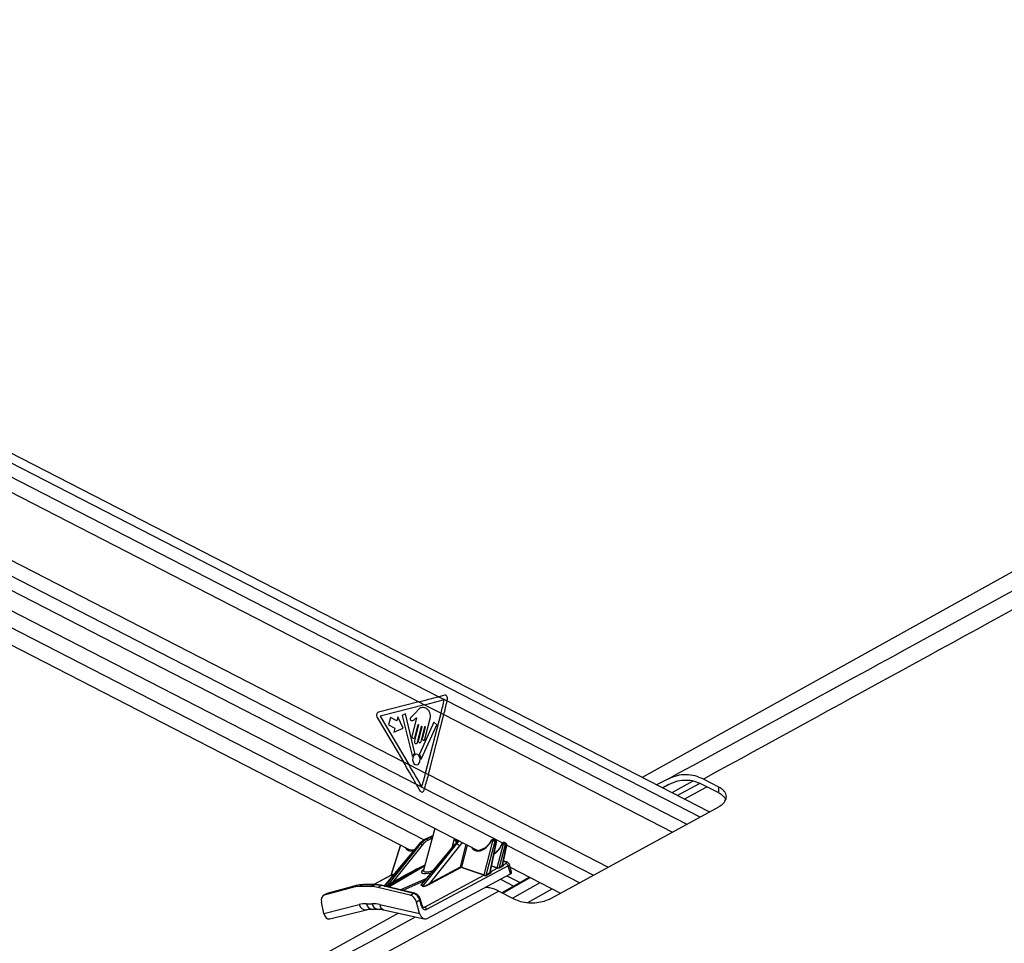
# Model space of a CAD drawing. Header units: millimetres. Extents: x 20 to 20084, y 40 to 15282.
# Tile 28 of 93: x 7469 to 8222, y 6588 to 7294. Entities that reach past the tile are written whole.
import ezdxf

# ---------------------------------------------------------------- set-up
doc = ezdxf.new("R2010")
doc.units = ezdxf.units.MM
doc.header["$LTSCALE"] = 2

msp = doc.modelspace()

# ---------------------------------------------------------------- linework, layer by layer
at = {"color": 7, "linetype": 'Continuous', "lineweight": 25}
for p, q in [((7996.14, 6688.48), (6817.86, 7294.01)), ((6776.89, 7194.58), (7819.22, 6658.91)), ((8768.04, 7171.92), (7945.01, 6714.76)), ((7042.87, 7148.49), (7774.27, 6772.62)), ((6882.53, 7114.17), (7767.41, 6659.43)), ((7036.21, 7099.97), (7762.34, 6726.81)), ((7793.97, 6777.75), (7789.45, 6776.55)), ((7789.45, 6776.55), (7795.75, 6773.32)), ((7795.75, 6773.32), (7796, 6774.52)), ((7774.27, 6772.62), (7743.23, 6764.71)), ((7778.57, 6770.41), (7744.61, 6761.77)), ((7774.27, 6772.62), (7778.57, 6770.41)), ((7778.57, 6770.41), (7791.18, 6763.93)), ((7742.21, 6760.75), (7762.34, 6726.81)), ((7744.61, 6761.77), (7766.64, 6724.59)), ((7752.47, 6760.62), (7751.03, 6755.02)), ((7757.34, 6758.12), (7752.47, 6760.62)), ((7758.14, 6761.22), (7757.34, 6758.12)), ((7762.23, 6752.43), (7758.14, 6761.22)), ((7764.02, 6763.41), (7761.51, 6762.19)), ((7761.51, 6762.19), (7768.97, 6731.47)), ((7770.99, 6733.47), (7764.02, 6763.41)), ((7772.38, 6760.25), (7768.98, 6747)), ((7772.55, 6765.33), (7769.8, 6762.29)), ((7779.38, 6718.04), (7791.18, 6763.93)), ((7781.54, 6716.94), (7793.33, 6762.83)), ((7791.18, 6763.93), (7793.33, 6762.83)), ((7751.03, 6755.02), (7755.9, 6752.51)), ((7755.9, 6752.51), (7755.1, 6749.41)), ((7755.1, 6749.41), (7762.23, 6752.43)), ((7773.96, 6755.11), (7770.81, 6742.87)), ((7771.25, 6745.83), (7773.67, 6755.26)), ((7773.09, 6741.7), (7776.23, 6753.94)), ((7776.52, 6753.8), (7773.84, 6743.36)), ((7785.7, 6757.06), (7774.61, 6732.7)), ((7775.83, 6742.34), (7778.72, 6753.58)), ((7776.28, 6729.22), (7788, 6754.97)), ((7779, 6753.43), (7776.89, 6745.21)), ((7778.88, 6744.19), (7782.65, 6758.87)), ((7788, 6754.97), (7785.7, 6757.06)), ((7762.34, 6726.81), (7766.64, 6724.59)), ((7766.64, 6724.59), (7779.38, 6718.04)), ((7779.38, 6718.04), (7781.54, 6716.94)), ((7772.18, 6709.73), (7775.14, 6704.45)), ((7772.18, 6709.73), (7778.57, 6706.45)), ((7964.53, 6713.51), (7955.98, 6709.12)), ((7965.43, 6709.44), (7960.39, 6706.86)), ((7983.55, 6711.91), (7967.57, 6703.17)), ((8003.43, 6702.96), (7990.78, 6709.44)), ((8003.43, 6707.48), (7991.69, 6713.51)), ((8003.43, 6702.96), (8003.43, 6707.48)), ((7778.18, 6705.19), (7778.57, 6706.45)), ((7875.19, 6622.32), (8003.43, 6692.47)), ((7786.49, 6675.73), (7777.74, 6644.06)), ((7785.06, 6670.54), (7778.92, 6667.5)), ((7774.1, 6663.61), (7747.61, 6631.88)), ((7750.65, 6632.68), (7775.56, 6663.84)), ((7760.03, 6663.22), (7752.76, 6639.9)), ((7776.72, 6663.13), (7754.22, 6634.99)), ((7775.56, 6663.84), (7774.71, 6663.84)), ((7802.02, 6663.84), (7775.99, 6632.68)), ((7801.72, 6663.73), (7776.26, 6633.25)), ((7777.19, 6631.76), (7802.87, 6663.84)), ((7779.34, 6667.6), (7780.11, 6667.6)), ((7805.19, 6662.42), (7782.25, 6633.76)), ((7799.75, 6661.38), (7801.35, 6668.09)), ((7802.87, 6663.84), (7802.02, 6663.84)), ((7803.54, 6665.44), (7802.36, 6667.58)), ((7824.13, 6640.26), (7830.84, 6666.18)), ((7832.21, 6665.84), (7825.51, 6639.96)), ((7828.5, 6641.73), (7833.29, 6665.29)), ((7829.04, 6642.87), (7833.55, 6665.06)), ((7830.61, 6666.63), (7829.99, 6666.63)), ((7831.27, 6667.26), (7830.65, 6667.26)), ((7832.89, 6666.58), (7831.83, 6667.12)), ((7833.29, 6665.29), (7832.21, 6665.84)), ((7834.13, 6645.8), (7838.83, 6663.94)), ((7840.2, 6663.6), (7835.62, 6645.91)), ((7837.98, 6647.28), (7841.19, 6663.09)), ((7838.6, 6664.39), (7838.32, 6664.39)), ((7838.49, 6648.25), (7841.46, 6662.86)), ((7839.26, 6665.01), (7838.98, 6665.01)), ((7840.79, 6664.38), (7839.82, 6664.88)), ((7841.19, 6663.09), (7840.2, 6663.6)), ((7842.4, 6647.28), (7780.03, 6613.98)), ((7838.96, 6648.08), (7840.76, 6649.04)), ((7841.25, 6650.19), (7838.98, 6650.7)), ((7844.15, 6641.06), (7842.4, 6647.28)), ((7845.12, 6642.31), (7843.42, 6648.36)), ((7752.83, 6639.91), (7739.67, 6632.88)), ((7754.22, 6634.99), (7762.05, 6639.17)), ((7778.39, 6615.74), (7823.83, 6640)), ((7780.49, 6607.07), (7844.15, 6641.06)), ((7782.25, 6633.76), (7806.02, 6646.45)), ((7806.43, 6646.01), (7782.66, 6633.32)), ((7823.83, 6640), (7806.43, 6646.01)), ((7806.69, 6646.28), (7824.09, 6640.27)), ((7829.38, 6642.96), (7834.08, 6645.47)), ((7841.52, 6639.66), (7851.52, 6634.51)), ((7844.04, 6646.16), (7882.56, 6626.36)), ((7726.24, 6632.1), (7704.56, 6626.22)), ((7726.43, 6632.18), (7704.76, 6626.3)), ((7723.57, 6630.79), (7726.24, 6632.1)), ((7726.24, 6632.1), (7726.43, 6632.18)), ((7731.36, 6632.77), (7728.69, 6631.45)), ((7740.17, 6632.77), (7731.36, 6632.77)), ((7740.63, 6632.88), (7731.83, 6632.88)), ((7737.5, 6631.45), (7740.17, 6632.77)), ((7745.62, 6632.1), (7742.95, 6630.79)), ((7770.2, 6626.22), (7745.62, 6632.1)), ((7770.86, 6626.31), (7746.28, 6632.19)), ((7762.59, 6638.73), (7754.76, 6634.55)), ((7777.02, 6631.67), (7775.82, 6632.6)), ((7775.99, 6632.68), (7777.19, 6631.76)), ((7858.75, 6638.6), (7837.73, 6626.73)), ((7704.07, 6626.04), (7701.4, 6624.72)), ((7723.57, 6630.79), (7701.89, 6624.9)), ((7704.56, 6626.22), (7701.89, 6624.9)), ((7704.76, 6626.3), (7704.19, 6626.04)), ((7704.56, 6626.22), (7704.76, 6626.3)), ((7737.5, 6631.45), (7728.69, 6631.45)), ((7767.53, 6624.9), (7742.95, 6630.79)), ((7767.53, 6624.9), (7770.2, 6626.22)), ((7835.33, 6627.98), (7846.9, 6621.96)), ((7701.62, 6610.84), (7699.76, 6619.6)), ((7701.62, 6610.84), (7728.58, 6617.59)), ((7734.18, 6618.26), (7738.52, 6618.26)), ((7744.45, 6617.59), (7774.75, 6610.84)), ((7774.96, 6620.92), (7772.28, 6619.6)), ((7774.75, 6610.84), (7772.28, 6619.6)), ((7776.2, 6616.5), (7774.96, 6620.92)), ((7776.73, 6616.95), (7775.49, 6621.37)), ((7758.52, 6611.18), (6975.09, 6176.02)), ((7706.2, 6606.78), (7734.05, 6613.74)), ((7738.19, 6614.24), (7742.53, 6614.24)), ((7747.15, 6613.71), (7778.33, 6606.77))]:
    msp.add_line(p, q, dxfattribs=at)
at = {"color": 8, "linetype": 'Continuous', "lineweight": 25}
for p, q in [((6818.26, 7286.24), (7989.01, 6684.58)), ((6818.26, 7275.65), (7789.45, 6776.55)), ((6804.79, 7206.88), (7772.18, 6709.73)), ((6796.58, 7199.99), (7838.15, 6664.72)), ((6886.41, 7125.38), (7778.19, 6667.08)), ((7795.75, 6773.32), (7979.03, 6679.13)), ((7793.33, 6762.83), (7967.97, 6673.08)), ((7781.54, 6716.94), (7919.01, 6646.29)), ((7965.16, 6709.31), (7960.54, 6706.78)), ((7971.78, 6701), (7988.68, 6710.25)), ((7977.07, 6698.28), (7994.24, 6707.67)), ((7778.57, 6706.45), (7907.68, 6640.1)), ((7785.02, 6670.41), (7779.34, 6667.6)), ((7780.11, 6667.6), (7784.9, 6669.96)), ((7774.71, 6663.84), (7747.96, 6631.79)), ((7760.27, 6663.1), (7753.14, 6640.26)), ((7784.46, 6668.39), (7781.04, 6666.7)), ((7802.99, 6664.91), (7801.31, 6667.94)), ((7806.02, 6646.45), (7810.43, 6663.43)), ((7811.06, 6663.11), (7806.69, 6646.28)), ((7841.47, 6663.02), (7897.21, 6634.37)), ((7778.52, 6646.88), (7751.23, 6631.01)), ((7833.87, 6645.52), (7829.86, 6646.91)), ((7829.93, 6647.25), (7834.13, 6645.8)), ((7838.49, 6648.28), (7838.72, 6648.21)), ((7840.57, 6650.08), (7838.93, 6650.45)), ((7753.05, 6640), (7739.72, 6632.88)), ((7754.82, 6640.51), (7753.05, 6640)), ((7753.19, 6640.27), (7755.08, 6640.81)), ((7829.08, 6643.07), (7829.3, 6642.99)), ((7748.01, 6631.78), (7750.65, 6632.68)), ((7750.6, 6632.6), (7748.12, 6631.75)), ((7749.87, 6631.34), (7762.59, 6638.73)), ((7759.78, 6628.96), (7779.88, 6637.59)), ((7778.05, 6635.41), (7761.87, 6628.46)), ((7836.63, 6637.05), (7846.78, 6631.83)), ((7838.26, 6626.45), (7859.28, 6638.32)), ((7845.75, 6622.56), (7866.82, 6634.45)), ((7857.44, 6619.21), (7876.04, 6629.71)), ((7777.21, 6616), (7778.39, 6615.74)), ((7763.63, 6603.85), (7771.68, 6608.25))]:
    msp.add_line(p, q, dxfattribs=at)
at = {"color": 7, "linetype": 'Continuous', "lineweight": 25, "flags": 128}
for points in [[(7773.67, 6755.26), (7773.7, 6755.33), (7773.75, 6755.38), (7773.81, 6755.4), (7773.87, 6755.39), (7773.92, 6755.34), (7773.95, 6755.28), (7773.97, 6755.2), (7773.96, 6755.11)], [(7776.23, 6753.94), (7776.26, 6754.02), (7776.31, 6754.06), (7776.37, 6754.08), (7776.43, 6754.07), (7776.48, 6754.03), (7776.51, 6753.96), (7776.53, 6753.88), (7776.52, 6753.8)], [(7778.72, 6753.58), (7778.75, 6753.65), (7778.79, 6753.7), (7778.85, 6753.72), (7778.91, 6753.71), (7778.96, 6753.66), (7778.99, 6753.6), (7779.01, 6753.52), (7779, 6753.43)], [(7768.98, 6747), (7768.9, 6746.34), (7769.02, 6745.69), (7769.3, 6745.15), (7769.7, 6744.81), (7770.17, 6744.7), (7770.63, 6744.86), (7771.01, 6745.26), (7771.25, 6745.83)], [(7776.89, 6745.21), (7776.82, 6744.63), (7776.92, 6744.06), (7777.17, 6743.59), (7777.52, 6743.29), (7777.93, 6743.2), (7778.33, 6743.34), (7778.67, 6743.68), (7778.88, 6744.19)], [(7770.81, 6742.87), (7770.74, 6742.21), (7770.85, 6741.56), (7771.13, 6741.02), (7771.54, 6740.67), (7772, 6740.57), (7772.46, 6740.73), (7772.84, 6741.13), (7773.09, 6741.7)], [(7773.84, 6743.36), (7773.77, 6742.79), (7773.87, 6742.22), (7774.12, 6741.75), (7774.47, 6741.44), (7774.88, 6741.35), (7775.28, 6741.49), (7775.61, 6741.84), (7775.83, 6742.34)], [(7768.97, 6731.47), (7769.01, 6731.37), (7769.06, 6731.29), (7769.13, 6731.23), (7769.21, 6731.2), (7769.28, 6731.2), (7769.36, 6731.23), (7769.43, 6731.29), (7769.48, 6731.37)], [(7771.34, 6724.68), (7772.45, 6724.44), (7773.55, 6724.82), (7774.45, 6725.76), (7775.04, 6727.12), (7775.21, 6728.7), (7774.94, 6730.25), (7774.27, 6731.53), (7773.31, 6732.36), (7772.2, 6732.6), (7771.1, 6732.22), (7770.19, 6731.28), (7769.61, 6729.91), (7769.44, 6728.34), (7769.71, 6726.79), (7770.37, 6725.51), (7771.34, 6724.68)], [(7775.75, 6729.37), (7775.78, 6729.26), (7775.83, 6729.16), (7775.9, 6729.09), (7775.98, 6729.05), (7776.07, 6729.04), (7776.15, 6729.07), (7776.22, 6729.13), (7776.28, 6729.22)], [(7731.36, 6632.77), (7731.63, 6632.86), (7731.83, 6632.88)]]:
    msp.add_lwpolyline(points, dxfattribs=at)
at = {"color": 8, "linetype": 'Continuous', "lineweight": 25, "flags": 128}
for points in [[(7778.92, 6667.5), (7779.08, 6667.56), (7779.34, 6667.6)], [(7833.55, 6665.06), (7833.55, 6665.06), (7833.54, 6665.11), (7833.49, 6665.17), (7833.4, 6665.23), (7833.29, 6665.29)], [(7837.59, 6664), (7837.61, 6664.02), (7837.66, 6664.03), (7837.75, 6664.02), (7837.86, 6664)], [(7841.46, 6662.86), (7841.46, 6662.86), (7841.44, 6662.91), (7841.39, 6662.97), (7841.31, 6663.03), (7841.19, 6663.09)], [(7838.72, 6648.21), (7838.61, 6648.18), (7838.55, 6648.18)], [(7740.17, 6632.77), (7740.44, 6632.86), (7740.63, 6632.88)], [(7774.96, 6620.92), (7775.19, 6621.04), (7775.36, 6621.16), (7775.46, 6621.27), (7775.49, 6621.36), (7775.49, 6621.37)], [(7776.2, 6616.5), (7776.43, 6616.62), (7776.6, 6616.74), (7776.71, 6616.85), (7776.74, 6616.94), (7776.73, 6616.95)]]:
    msp.add_lwpolyline(points, dxfattribs=at)
at = {"color": 7, "linetype": 'Continuous', "lineweight": 25}
for centre, radius, start, end in [((7582.31, 6817.64), 215.66, 345.57986, 348.40739), ((7584.51, 6816.52), 215.61, 345.57962, 348.44069), ((7744.5, 6762.28), 2.75, 117.6621, 213.6068), ((7773.21, 6729.6), 4.13, 124.98781, 154.62503), ((7770.54, 6733.34), 0.476, 310.19065, 15.92548), ((7775.09, 6732.48), 0.528, 155.66892, 215.11537), ((7770.08, 6728.77), 5.7, 6.08056, 36.71774), ((7562.5, 6773.8), 223.93, 342.80822, 345.58133), ((7564.64, 6772.7), 223.95, 342.7917, 345.58124), ((7775.42, 6662.31), 1.54, 32.20862, 84.51148), ((7779.92, 6666.47), 1.14, 11.29507, 80.41625), ((7801.98, 6663.48), 0.361, 83.8408, 137.5573), ((7802.57, 6660.77), 3.09, 32.24357, 84.4679), ((7829.16, 6665.62), 0.794, 59.24042, 77.12812), ((7830.84, 6663.27), 2.91, 61.98884, 90.04773), ((7838.83, 6661.03), 2.91, 61.98884, 90.04773), ((7838.66, 6647.48), 0.714, 196.75417, 231.39677), ((7838.84, 6648.49), 0.428, 228.3315, 285.6548), ((7839.97, 6646.66), 2.5, 14.3128, 71.61821), ((7752.81, 6640.25), 0.332, 306.39149, 0.68008), ((7752.85, 6640.28), 0.348, 305.95449, 358.69133), ((7762.58, 6639.27), 0.536, 190.40075, 270.52308), ((7806.63, 6646.6), 0.626, 194.3128, 251.61821), ((7806.7, 6647.75), 1.47, 242.5233, 269.92886), ((7806.2, 6646.5), 0.539, 295.03144, 336.51993), ((7823.6, 6640.49), 0.539, 295.03144, 336.51993), ((7823.63, 6640.49), 0.551, 293.93928, 335.09594), ((7826.21, 6640.18), 0.734, 197.57567, 221.56076), ((7829.19, 6641.95), 0.731, 197.36217, 224.11039), ((7829.25, 6643.28), 0.342, 247.56338, 291.95909), ((7833.64, 6646.01), 0.539, 295.03144, 336.51993), ((7833.77, 6645.89), 0.52, 306.37922, 343.82269), ((7836.31, 6646.12), 0.719, 196.90543, 229.67104), ((7731.3, 6613.23), 19.54, 89.80965, 105.01266), ((7740.07, 6609.31), 23.46, 76.30238, 89.76062), ((7750.5, 6632.71), 0.152, 312.17307, 348.57389), ((7754.75, 6635.09), 0.536, 190.40075, 270.52308), ((7775.68, 6633.11), 0.523, 285.52427, 306.32774), ((7776.88, 6632.18), 0.523, 285.52427, 306.32774), ((7782.85, 6633.91), 0.626, 194.3128, 251.61821), ((7728.63, 6611.91), 19.54, 89.80965, 105.01266), ((7737.4, 6607.99), 23.46, 76.30238, 89.76062), ((7777.6, 6613.36), 2.5, 14.3128, 71.61821)]:
    msp.add_arc(centre, radius, start, end, dxfattribs=at)
at = {"color": 8, "linetype": 'Continuous', "lineweight": 25}
for centre, radius, start, end in [((7774.64, 6663.12), 0.723, 83.89454, 137.58351), ((7830.71, 6666.53), 0.727, 95.07937, 172.24916), ((7831.33, 6666.53), 0.727, 95.04862, 172.25243), ((7839.07, 6664.26), 0.764, 97.26807, 170.06047), ((7839.35, 6664.26), 0.762, 96.64711, 170.11349), ((7841.06, 6649.24), 0.977, 78.48589, 119.8161), ((7829.17, 6643.26), 0.298, 252.22247, 295.25825), ((7746.07, 6631.26), 0.958, 77.49147, 118.09914), ((7770.65, 6625.38), 0.958, 77.53096, 118.09792), ((7733.46, 6618.71), 5.01, 193.02753, 276.37524), ((7738.84, 6618.89), 4.7, 187.69636, 262.06205), ((7743.18, 6618.89), 4.7, 187.72913, 261.69624), ((7748.51, 6617.53), 4.06, 179.2711, 250.44755)]:
    msp.add_arc(centre, radius, start, end, dxfattribs=at)
at = {"color": 7, "linetype": 'Continuous', "lineweight": 25}
for centre, major_axis, ratio, start_param, end_param in [((7661.14, 6772.62), (248.67, 50.74), 0.09907, 5.164403, 5.234216), ((7794.38, 6775.35), (-0.21, 2.43), 0.687394, 4.303128, 6.400626), ((7665.43, 6770.41), (248.67, 50.74), 0.09907, 5.164403, 5.233409), ((7649.2, 6726.81), (-166.64, 238.67), 0.326868, 4.418196, 4.488009), ((7653.51, 6724.59), (-166.64, 238.67), 0.326868, 4.418611, 4.488009), ((7776.56, 6706.02), (0.24, 2.43), 0.720739, 2.338366, 4.433768), ((7783.41, 6648.72), (1.06, 19.99), 0.695741, 0.372864, 0.750108), ((7785.38, 6648.72), (-1.17, 19.98), 0.715886, 0.293816, 0.67106), ((7786.08, 6648.76), (-1.18, 18.98), 0.716279, 0.291522, 0.668766), ((7810.71, 6648.72), (1.11, 19.99), 0.696019, 0.541808, 0.751747), ((7822.43, 6669.67), (5.95, 10.43), 0.655453, 4.693859, 4.763332), ((7829.86, 6666.17), (0.248, 0.435), 0.655453, 0.357506, 1.62174), ((7830.48, 6666.17), (0.248, 0.435), 0.655453, 5.104802, 6.640692), ((7838.19, 6663.92), (0.248, 0.435), 0.655453, 0.357506, 1.767612), ((7838.47, 6663.92), (0.248, 0.435), 0.655453, 5.104802, 6.640692), ((7772.28, 6669.29), (5.49, 9.54), 0.654555, 3.172461, 3.216798), ((7823.09, 6669.29), (5.49, 9.54), 0.654555, 3.172461, 3.603525), ((7883.67, 6670.15), (70.96, 38.78), 0.02935, 2.254184, 2.298333), ((7884.02, 6670.16), (71.32, 38.79), 0.0234, 2.255568, 2.299717), ((7837.47, 6647.52), (1.58, 0.4), 0.407492, 0.262557, 0.572092), ((7839.25, 6649.38), (2, 0.25), 0.370564, 5.517526, 7.089478), ((7752.29, 6637.35), (1.3, 2.62), 0.442754, 0.391354, 0.417384), ((7752.62, 6637.17), (1.23, 3.09), 0.503657, 0.372149, 0.398178), ((7822.57, 6637.35), (1.3, 2.62), 0.442754, 0.016259, 0.042289), ((7822.9, 6637.17), (1.23, 3.09), 0.503657, 6.280238, 6.306268), ((7883.67, 6670.15), (70.96, 38.78), 0.02935, 2.445227, 2.515061), ((7884.02, 6670.16), (71.32, 38.79), 0.0234, 2.446611, 2.516445), ((7828.06, 6642.31), (1.58, 0.4), 0.407492, 0.486895, 0.572092), ((7835.19, 6646.26), (1.63, 0.47), 0.403006, 3.663284, 3.857285), ((7835.12, 6646.72), (1.09, 0.83), 0.486035, 3.346364, 3.540364), ((7841.13, 6641.73), (4.01, 0.49), 0.370564, 5.517526, 6.339796), ((7753.42, 6634.12), (3.17, 1.58), 0.064645, 3.587944, 5.116852), ((7753.23, 6634.58), (2.8, 1.94), 0.069865, 3.49637, 5.025278), ((7781.77, 6634.27), (4.84, 2.49), 0.231047, 3.249495, 4.777099), ((7781.71, 6634.73), (4.54, 2.95), 0.205623, 3.170079, 4.697683), ((7704.06, 6619.34), (-2.66, 5.38), 0.6676, 6.153038, 7.48961), ((7706.73, 6620.66), (-2.66, 5.38), 0.667892, 6.152992, 6.283278), ((7768.11, 6619.34), (-2.66, 5.38), 0.667599, 4.440022, 5.776594), ((7770.78, 6620.66), (-2.65, 5.38), 0.667341, 4.440195, 5.776767), ((7744.9, 6574.83), (-20.69, 41.14), 0.672985, 5.956867, 6.133182), ((7749.24, 6574.83), (-20.69, 41.14), 0.672985, 5.780552, 5.956867), ((7778.87, 6617.82), (-0.33, 4.08), 0.703206, 1.842245, 3.437791), ((7705.62, 6612.82), (0.23, 6.12), 0.682424, 1.925279, 3.337619), ((7778.76, 6612.82), (-0.5, 6.12), 0.703206, 1.842245, 3.437791)]:
    msp.add_ellipse(centre, major_axis=major_axis, ratio=ratio, start_param=start_param, end_param=end_param, dxfattribs=at)
at = {"color": 8, "linetype": 'Continuous', "lineweight": 25}
for centre, major_axis, ratio, start_param, end_param in [((7812.67, 6648.72), (-1.13, 19.98), 0.71635, 0.472576, 0.672716), ((7814.06, 6648.8), (-1.13, 17.98), 0.717234, 0.426756, 0.668044), ((7822.43, 6669.67), (5.95, 10.43), 0.655453, 2.765787, 4.693859), ((7829.99, 6665.78), (5.95, 10.43), 0.655453, 4.055175, 4.909205), ((7831.14, 6665.79), (0.71, 1.32), 0.661696, 5.0861, 6.282531), ((7832.21, 6665.24), (0.67, 1.34), 0.667317, 5.066508, 6.273282), ((7839.12, 6663.55), (0.71, 1.32), 0.661696, 5.0861, 6.282531), ((7840.12, 6663.04), (0.67, 1.34), 0.667317, 5.066508, 6.273282), ((7771.63, 6669.67), (5.95, 10.43), 0.655453, 2.765787, 3.678249), ((7780.15, 6626.41), (96.59, 49.48), 0.181488, 1.492372, 1.665768), ((7780.5, 6626.43), (96.21, 49.4), 0.17763, 1.500026, 1.66634), ((7839.5, 6647.53), (3.93, 0.81), 0.287793, 5.481553, 6.310694), ((7788.04, 6645.89), (11.78, 3.67), 0.221698, 2.548965, 4.248094), ((7778.73, 6634.12), (2.96, 1.45), 0.223037, 2.215304, 3.251159), ((7778.66, 6634.58), (2.67, 1.9), 0.174771, 2.554567, 3.128236), ((7777.48, 6617.73), (-0.79, 2.04), 0.679585, 2.68771, 3.224841)]:
    msp.add_ellipse(centre, major_axis=major_axis, ratio=ratio, start_param=start_param, end_param=end_param, dxfattribs=at)
at = {"color": 7, "linetype": 'Continuous', "lineweight": 25}
for points, knots in [([(7964.53, 6713.51), (8066.38, 6769.11), (8270.08, 6880.33), (8544.13, 7030.06), (8716.79, 7124.55), (8787.24, 7163.1)], [0, 0, 0, 0, 0.371854, 0.743708, 1, 1, 1, 1]), ([(8807.45, 7161.96), (8738.51, 7123.79), (8568.55, 7029.69), (8296.37, 6880.33), (8093.25, 6769.11), (7991.69, 6713.51)], [0, 0, 0, 0, 0.254407, 0.627203, 1, 1, 1, 1]), ([(7782.65, 6758.87), (7782.84, 6759.8), (7783.21, 6761.58), (7782.7, 6764.38), (7781.4, 6766.46), (7779.66, 6767.76), (7777.77, 6768.44), (7775.79, 6768.33), (7774.05, 6767.04), (7773.05, 6765.9), (7772.55, 6765.33)], [0, 0, 0, 0, 0.13106, 0.251024, 0.376916, 0.501355, 0.627161, 0.75065, 0.875357, 1, 1, 1, 1]), ([(7769.8, 6762.29), (7769.31, 6761.86), (7768.7, 6761.31), (7767.94, 6760.69), (7767.66, 6760.18), (7767.56, 6759.65), (7767.61, 6759.23), (7767.76, 6758.79), (7768.18, 6758.38), (7768.58, 6758.35), (7768.78, 6758.33)], [0, 0, 0, 0, 0.369532, 0.4622338, 0.5578405, 0.6537113, 0.7001721, 0.7470017, 0.8728446, 1, 1, 1, 1]), ([(7771.06, 6759.24), (7771.24, 6759.44), (7771.59, 6759.82), (7771.99, 6760.12), (7772.17, 6760.26)], [0, 0, 0, 0, 0.5191471, 1, 1, 1, 1]), ([(7772.17, 6760.26), (7772.21, 6760.27), (7772.28, 6760.28), (7772.35, 6760.27), (7772.38, 6760.26), (7772.38, 6760.25)], [0, 0, 0, 0, 0.51399, 0.984901, 1, 1, 1, 1]), ([(7768.78, 6758.33), (7769.22, 6758.37), (7770.03, 6758.44), (7770.74, 6758.99), (7771.06, 6759.24)], [0, 0, 0, 0, 0.546848, 1, 1, 1, 1]), ([(7991.69, 6713.51), (7989.58, 6714.43), (7985.29, 6716.31), (7978.46, 6717.14), (7971.41, 6716.47), (7966.85, 6714.51), (7964.53, 6713.51)], [0, 0, 0, 0, 0.23888, 0.484636, 0.738143, 1, 1, 1, 1]), ([(7990.78, 6709.44), (7988.81, 6710.31), (7984.82, 6712.06), (7978.44, 6712.83), (7971.85, 6712.21), (7967.6, 6710.38), (7965.43, 6709.44)], [0, 0, 0, 0, 0.238859, 0.484594, 0.73812, 1, 1, 1, 1]), ([(8003.43, 6692.47), (8004.24, 6692.97), (8005.88, 6693.96), (8008.18, 6696.23), (8009.38, 6698.73), (8009.27, 6701.3), (8008.49, 6703.26), (8006.97, 6705.12), (8005.19, 6706.53), (8003.85, 6707.26), (8003.43, 6707.48)], [0, 0, 0, 0, 0.1137423, 0.2275484, 0.4536506, 0.5755272, 0.6973834, 0.820633, 0.9438023, 1, 1, 1, 1]), ([(8008.64, 6698.04), (8008.56, 6698.27), (8008.24, 6699.15), (8006.94, 6700.59), (8005.19, 6702), (8003.85, 6702.73), (8003.43, 6702.96)], [0, 0, 0, 0, 0.120532, 0.478737, 0.836709, 1, 1, 1, 1]), ([(7778.92, 6667.5), (7778.48, 6667.26), (7777.22, 6666.58), (7775.59, 6665.28), (7774.51, 6664.07), (7774.1, 6663.61)], [0, 0, 0, 0, 0.251473, 0.716598, 1, 1, 1, 1]), ([(7802.9, 6667.3), (7802.84, 6667.26), (7802.71, 6667.18), (7802.65, 6667.06), (7802.63, 6667)], [0, 0, 0, 0, 0.543657, 1, 1, 1, 1]), ([(7829.33, 6666.4), (7829.11, 6666), (7828.46, 6664.84), (7827.14, 6663.08), (7825.34, 6661.33), (7823.43, 6660.07), (7821.82, 6659.37), (7820.95, 6659.29), (7820.67, 6659.27)], [0, 0, 0, 0, 0.103806, 0.304457, 0.50491, 0.704487, 0.903248, 1, 1, 1, 1]), ([(7830.65, 6667.26), (7830.49, 6667.24), (7830.18, 6667.2), (7829.76, 6666.95), (7829.49, 6666.67), (7829.37, 6666.46), (7829.33, 6666.4)], [0, 0, 0, 0, 0.296111, 0.564154, 0.870063, 1, 1, 1, 1]), ([(7831.84, 6667.1), (7831.83, 6667.12), (7831.68, 6667.22), (7831.47, 6667.25), (7831.29, 6667.26), (7831.27, 6667.26)], [0, 0, 0, 0, 0.117033, 0.876352, 1, 1, 1, 1]), ([(7837.59, 6664), (7837.41, 6663.59), (7836.88, 6662.38), (7835.72, 6660.47), (7834.05, 6658.52), (7832.72, 6657.28), (7831.98, 6656.87), (7831.87, 6656.81)], [0, 0, 0, 0, 0.1407792, 0.4130915, 0.6855377, 0.9570377, 1, 1, 1, 1]), ([(7833.55, 6665.06), (7833.57, 6665.22), (7833.61, 6665.54), (7833.47, 6666.01), (7833.22, 6666.38), (7832.99, 6666.5), (7832.89, 6666.56)], [0, 0, 0, 0, 0.268956, 0.549605, 0.812138, 1, 1, 1, 1]), ([(7838.98, 6665.01), (7838.8, 6664.99), (7838.47, 6664.95), (7838.05, 6664.68), (7837.76, 6664.35), (7837.64, 6664.1), (7837.59, 6664)], [0, 0, 0, 0, 0.296897, 0.541202, 0.823452, 1, 1, 1, 1]), ([(7839.83, 6664.86), (7839.81, 6664.87), (7839.67, 6664.98), (7839.46, 6665.01), (7839.28, 6665.01), (7839.26, 6665.01)], [0, 0, 0, 0, 0.117033, 0.876352, 1, 1, 1, 1]), ([(7841.46, 6662.86), (7841.48, 6663.02), (7841.51, 6663.34), (7841.38, 6663.81), (7841.13, 6664.18), (7840.89, 6664.31), (7840.8, 6664.36)], [0, 0, 0, 0, 0.268956, 0.549605, 0.812138, 1, 1, 1, 1]), ([(7770.69, 6659.4), (7770.18, 6659.3), (7769.06, 6659.07), (7767.91, 6659.19), (7767.38, 6659.51), (7767.27, 6659.57)], [0, 0, 0, 0, 0.402728, 0.883753, 1, 1, 1, 1]), ([(7838.96, 6648.08), (7838.97, 6648.06), (7839.01, 6647.98), (7838.96, 6647.7), (7838.71, 6647.28), (7838.36, 6647.03), (7838.21, 6646.93)], [0, 0, 0, 0, 0.062827, 0.26767, 0.696628, 1, 1, 1, 1]), ([(7838.56, 6648.17), (7838.56, 6648.17), (7838.52, 6648.2), (7838.48, 6648.31), (7838.5, 6648.3), (7838.49, 6648.26), (7838.48, 6648.25)], [0, 0, 0, 0, 0.032226, 0.482265, 0.917821, 1, 1, 1, 1]), ([(7838.56, 6648.17), (7838.56, 6648.17), (7838.57, 6648.17), (7838.56, 6648.17), (7838.56, 6648.17)], [0, 0, 0, 0, 0.5452873, 1, 1, 1, 1]), ([(7843.4, 6648.4), (7843.3, 6648.65), (7843.11, 6649.12), (7842.55, 6649.66), (7841.93, 6650.01), (7841.47, 6650.13), (7841.25, 6650.19)], [0, 0, 0, 0, 0.255121, 0.503387, 0.766014, 1, 1, 1, 1]), ([(7777.72, 6644.06), (7777.69, 6643.95), (7777.65, 6643.8), (7777.68, 6643.84), (7777.69, 6643.86)], [0, 0, 0, 0, 0.66612, 1, 1, 1, 1]), ([(7825.66, 6639.69), (7825.58, 6639.65), (7825.43, 6639.57), (7825.16, 6639.54), (7824.86, 6639.58), (7824.54, 6639.69), (7824.3, 6639.79), (7824.06, 6639.89), (7823.95, 6639.94), (7823.86, 6639.99)], [0, 0, 0, 0, 0.167755, 0.309426, 0.442105, 0.597363, 0.769231, 0.800223, 1, 1, 1, 1]), ([(7824.13, 6640.26), (7824.21, 6640.21), (7824.37, 6640.1), (7824.64, 6639.93), (7824.9, 6639.8), (7825.05, 6639.77), (7825.18, 6639.77), (7825.25, 6639.79), (7825.39, 6639.85), (7825.45, 6639.9), (7825.51, 6639.96)], [0, 0, 0, 0, 0.215863, 0.428956, 0.580258, 0.686216, 0.701096, 0.813432, 0.831984, 1, 1, 1, 1]), ([(7829.38, 6642.96), (7829.4, 6642.95), (7829.48, 6642.9), (7829.53, 6642.75), (7829.47, 6642.37), (7829.2, 6641.86), (7828.81, 6641.56), (7828.67, 6641.44)], [0, 0, 0, 0, 0.044347, 0.161489, 0.322415, 0.749464, 1, 1, 1, 1]), ([(7829.12, 6642.97), (7829.12, 6642.97), (7829.11, 6642.97), (7829.04, 6643.03), (7829.05, 6643.06), (7829.06, 6642.97), (7829.04, 6642.89), (7829.04, 6642.88)], [0, 0, 0, 0, 0.041865, 0.23594, 0.573325, 0.924112, 1, 1, 1, 1]), ([(7835.85, 6645.58), (7835.76, 6645.53), (7835.59, 6645.44), (7835.25, 6645.37), (7834.86, 6645.36), (7834.43, 6645.42), (7834.2, 6645.46), (7834.08, 6645.47)], [0, 0, 0, 0, 0.189665, 0.387972, 0.597558, 0.804387, 1, 1, 1, 1]), ([(7834.27, 6645.75), (7834.36, 6645.73), (7834.53, 6645.69), (7834.74, 6645.65), (7834.93, 6645.63), (7835.06, 6645.64), (7835.25, 6645.67), (7835.44, 6645.75), (7835.56, 6645.86), (7835.62, 6645.91)], [0, 0, 0, 0, 0.204018, 0.3683635, 0.408955, 0.5625699, 0.6085277, 0.8027053, 1, 1, 1, 1]), ([(7746.28, 6632.19), (7745.6, 6632.34), (7743.69, 6632.76), (7741.83, 6632.83), (7740.63, 6632.88)], [0, 0, 0, 0, 0.359388, 1, 1, 1, 1]), ([(7835.33, 6627.98), (7701.15, 6554.63), (7432.8, 6407.94), (7073.67, 6211.84), (6848.75, 6089.06), (6758.09, 6039.57)], [0, 0, 0, 0, 0.3737905, 0.7475811, 1, 1, 1, 1]), ([(7775.49, 6621.37), (7775.38, 6621.72), (7775.06, 6622.68), (7774.17, 6624.15), (7772.82, 6625.48), (7771.64, 6626.1), (7770.99, 6626.28), (7770.86, 6626.31)], [0, 0, 0, 0, 0.149364, 0.41763, 0.692227, 0.940954, 1, 1, 1, 1]), ([(7825.27, 6630.98), (7826.23, 6630.91), (7829.68, 6630.67), (7832.96, 6629.1), (7835.33, 6627.98)], [0, 0, 0, 0, 0.2791889, 1, 1, 1, 1]), ([(7777.59, 6615.67), (7777.58, 6615.67), (7777.57, 6615.66), (7777.31, 6615.84), (7776.98, 6616.27), (7776.82, 6616.72), (7776.73, 6616.95)], [0, 0, 0, 0, 0.186628, 0.46605, 0.717085, 1, 1, 1, 1]), ([(7846.9, 6621.96), (7848.51, 6621.27), (7851.72, 6619.87), (7858.01, 6618.92), (7864.32, 6619.04), (7870.41, 6620.14), (7873.52, 6621.56), (7875.19, 6622.32)], [0, 0, 0, 0, 0.204659, 0.40996, 0.601796, 0.787106, 1, 1, 1, 1]), ([(7734.05, 6613.74), (7734.37, 6613.82), (7735.68, 6614.12), (7737.11, 6614.19), (7738.19, 6614.24)], [0, 0, 0, 0, 0.24975, 1, 1, 1, 1]), ([(7742.53, 6614.24), (7742.9, 6614.23), (7744.26, 6614.21), (7745.82, 6613.99), (7747.03, 6613.73), (7747.15, 6613.71)], [0, 0, 0, 0, 0.249614, 0.920604, 1, 1, 1, 1]), ([(6729.35, 6039.57), (6936.18, 6152.39), (7280.88, 6340.42), (7625.7, 6528.59), (7763.63, 6603.85)], [0, 0, 0, 0, 0.600014, 1, 1, 1, 1])]:
    msp.add_open_spline(points, degree=3, knots=knots, dxfattribs=at)
at = {"color": 8, "linetype": 'Continuous', "lineweight": 25}
for points, knots in [([(7804.04, 6666.71), (7804.04, 6666.71), (7803.97, 6666.54), (7803.73, 6666.3), (7803.42, 6666.1), (7803.23, 6666.11), (7803.17, 6666.11)], [0, 0, 0, 0, 0.005991, 0.422448, 0.840844, 1, 1, 1, 1]), ([(7837.98, 6647.28), (7838.08, 6647.41), (7838.34, 6647.71), (7838.42, 6648.06), (7838.47, 6648.25)], [0, 0, 0, 0, 0.4296443, 1, 1, 1, 1]), ([(7752.77, 6639.9), (7752.77, 6639.91), (7752.77, 6639.96), (7752.88, 6640.09), (7753.02, 6640.2), (7753.13, 6640.25), (7753.14, 6640.26)], [0, 0, 0, 0, 0.095428, 0.4676748, 0.9226152, 1, 1, 1, 1]), ([(7753.01, 6639.99), (7752.99, 6639.98), (7752.92, 6639.95), (7752.87, 6639.92), (7752.83, 6639.9)], [0, 0, 0, 0, 0.25396, 1, 1, 1, 1]), ([(7777.84, 6644.02), (7777.77, 6643.85), (7777.56, 6643.36), (7778.03, 6642.84), (7778.91, 6642.59), (7780.02, 6642.54), (7781.37, 6642.66), (7783.18, 6643.03), (7784.38, 6643.43), (7784.91, 6643.61)], [0, 0, 0, 0, 0.116088, 0.319747, 0.487318, 0.55037, 0.708036, 0.870503, 1, 1, 1, 1]), ([(7828.5, 6641.73), (7828.6, 6641.87), (7828.87, 6642.22), (7828.97, 6642.64), (7829.02, 6642.89)], [0, 0, 0, 0, 0.3954238, 1, 1, 1, 1])]:
    msp.add_open_spline(points, degree=3, knots=knots, dxfattribs=at)

doc.saveas('drawing.dxf')
